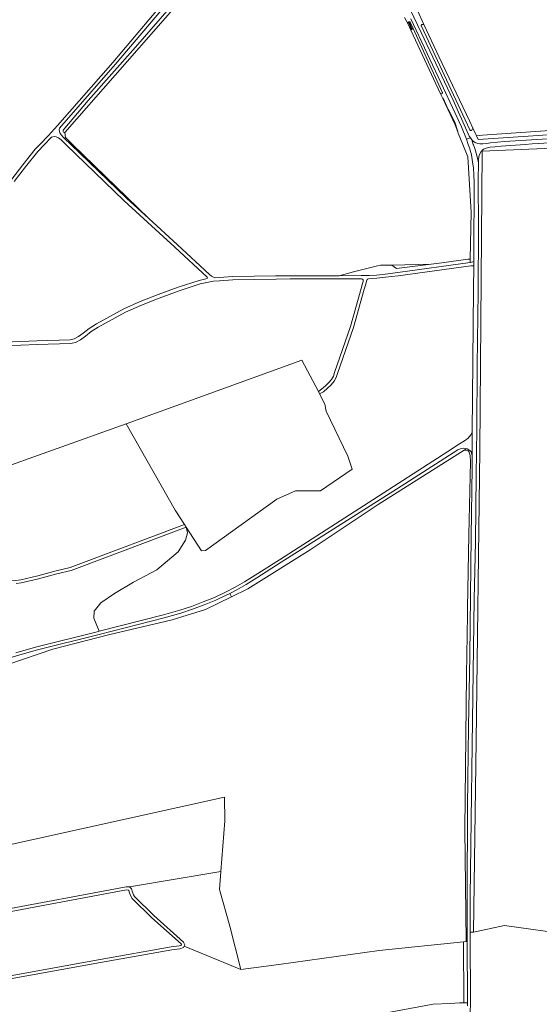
# Model space of a CAD drawing. Header units: metres. Extents: x 152737 to 157444, y 374779 to 378487.
# Tile 67 of 95: x 156026 to 156450, y 375298 to 376102. Entities that reach past the tile are written whole.
import ezdxf

# ---------------------------------------------------------------- set-up
doc = ezdxf.new("R2010")
doc.units = ezdxf.units.M
for name, color, linetype, lineweight in [('B-XX-OG-TERREIN_CULTUURSCHEIDING-GV', 7, 'Continuous', 18), ('B-XX-OG-WATER-GV', 130, 'Continuous', 18), ('B-XX-OG-WATER_SLOOT-GV', 120, 'Continuous', 18), ('B-XX-OG-WEG-GV', 7, 'Continuous', 18)]:
    doc.layers.add(name, color=color, linetype=linetype, lineweight=lineweight)

msp = doc.modelspace()

# ---------------------------------------------------------------- linework, layer by layer
at = {"layer": 'B-XX-OG-TERREIN_CULTUURSCHEIDING-GV'}
for points in [[(156268.308, 376243.858), (156062.815, 376009.652), (156063.181, 376005.637), (156068.983, 376000), (156131.206, 375939.55), (156154.376, 375918.263), (156180.944, 375893.714), (156182.629, 375892.442), (156184.055, 375891.551), (156185.147, 375891.157), (156188.861, 375891.508), (156199.922, 375892.208), (156234.875, 375892.799), (156247.975, 375892.806), (156286.676, 375892.878), (156298.368, 375895.9), (156317.998, 375900.974), (156320.527, 375901.39), (156324.926, 375901.476), (156329.847, 375901.573), (156361.832, 375902.203), (156370.597, 375903.417), (156391.886, 375906.352), (156393.694, 375906.283), (156394.475, 375944.804), (156391.799, 375989.821), (156387.708, 376000), (156384.024, 376009.168), (156383.538, 376010.379), (156383.051, 376011.59), (156381.336, 376015.857), (156371.264, 376037.516), (156369.526, 376041.254), (156345.146, 376093.212), (156342.862, 376098.624), (156340.099, 376103.529)], [(156350.702, 376109.214), (156355.977, 376097.829), (156368.087, 376071.692), (156393.477, 376018.661), (156395.976, 376013.15), (156398.793, 376006.936), (156403.8, 376007.604), (156443.037, 376010.255), (156519.389, 376015.345), (156599.772, 376020.435), (156601.576, 376020.565), (156572.174, 376084.448), (156530.705, 376173.443)], [(156019.459, 375971.758), (156028.576, 375983.443), (156038.547, 375996.08), (156042.342, 376000), (156049.287, 376007.174), (156056.722, 376015.483), (156101.848, 376066.873), (156160.686, 376136.622)], [(156162.774, 376134.832), (156103.932, 376065.079), (156058.355, 376013.184), (156058.243, 376012.076), (156058.362, 376010.645), (156058.68, 376009.554), (156059.756, 376007.937), (156059.852, 376007.793), (156061.692, 376005.678), (156062.564, 376004.839), (156063.181, 376005.637), (156062.815, 376009.652), (156062.219, 376009.691), (156061.68, 376009.954), (156061.298, 376010.533), (156061.285, 376011.006), (156061.386, 376011.638), (156081.686, 376035.901), (156120.407, 376079.483), (156153.437, 376117.069)], [(156338.808, 376122.881), (156353.656, 376091.187), (156379.895, 376036.059), (156392.033, 376008.725), (156392.966, 376006.705), (156393.921, 376005.274), (156395.119, 376003.773), (156396.457, 376002.454), (156397.889, 376001.662), (156399.72, 376000.874), (156401.572, 376000.523), (156403.97, 376000.535), (156407.04, 376000.799), (156410.272, 376001.364), (156421.799, 376002.361), (156474.679, 376005.57)], [(156340.099, 376103.529), (156342.862, 376098.624), (156342.894, 376099.494), (156343.544, 376100.073), (156344.412, 376100.006), (156344.776, 376099.701), (156347.228, 376094.48), (156370.951, 376042.665), (156371.009, 376042.501), (156371.039, 376042.329), (156371.038, 376042.155), (156371.006, 376041.983), (156370.946, 376041.82), (156370.858, 376041.669), (156370.745, 376041.536), (156370.611, 376041.425), (156370.46, 376041.339), (156370.295, 376041.28), (156370.124, 376041.251), (156369.526, 376041.254), (156371.264, 376037.516), (156371.279, 376037.571), (156371.372, 376037.664), (156371.517, 376037.704), (156371.625, 376037.676), (156374.795, 376031.045), (156375.863, 376028.818), (156381.108, 376018.278), (156383.699, 376010.649), (156383.699, 376010.477), (156383.666, 376010.391), (156383.538, 376010.379), (156384.024, 376009.168), (156387.708, 376000), (156391.799, 375989.821), (156394.475, 375944.804), (156393.694, 375906.283), (156393.639, 375903.565), (156393.861, 375903.596), (156396.672, 375904.449), (156396.841, 375926.578), (156396.984, 375953.137), (156397.009, 375968.893), (156396.693, 375975.221), (156396.333, 375980.504), (156395.741, 375985.717), (156394.776, 375991.433), (156393.186, 375997.292), (156392.195, 376000), (156390.63, 376004.277), (156386.617, 376014.243), (156371.832, 376045.945), (156345.35, 376102.365)], [(156599.652, 376017.242), (156400.169, 376003.902), (156398.793, 376006.936), (156395.976, 376013.15), (156395.028, 376011.658), (156394.865, 376011.522), (156394.713, 376011.435), (156394.549, 376011.376), (156394.378, 376011.347), (156394.203, 376011.347), (156394.032, 376011.378), (156393.868, 376011.438), (156393.718, 376011.526), (156393.584, 376011.639), (156393.473, 376011.773), (156393.386, 376011.924), (156378.3, 376044.589), (156353.847, 376096.532), (156353.787, 376096.696), (156353.756, 376096.867), (156353.756, 376097.042), (156353.785, 376097.214), (156353.844, 376097.378), (156353.931, 376097.529), (156354.042, 376097.663), (156354.176, 376097.775), (156354.326, 376097.863), (156354.49, 376097.923), (156354.661, 376097.954), (156354.836, 376097.955), (156355.977, 376097.829), (156350.702, 376109.214)], [(156000, 375838.105), (156039.935, 375839.718), (156067.041, 375840.659), (156070.416, 375841.335), (156074.023, 375843.125), (156077.715, 375845.877), (156082.603, 375849.853), (156088.592, 375853.487), (156110.811, 375865.716), (156124.236, 375871.685), (156138.83, 375877.446), (156155.152, 375883.464), (156172.547, 375889.026), (156179.089, 375890.456), (156179.337, 375891.154), (156179.001, 375891.763), (156152.512, 375916.241), (156111.324, 375954.081), (156063.624, 376000), (156059.834, 376003.648), (156057.637, 376005.419), (156055.585, 376006.28), (156054.228, 376006.49), (156053.032, 376006.3), (156051.743, 376005.795), (156051.301, 376005.3), (156046.169, 376000), (156040.619, 375994.268), (156030.74, 375981.745), (156021.473, 375969.868)], [(156506.964, 376004.05), (156444.322, 376000.41), (156438.714, 376000), (156419.03, 375998.561), (156413.806, 375998.139), (156410.122, 375997.67), (156406.894, 375996.915), (156404.74, 375996.004), (156403.396, 375994.902), (156403.541, 375994.571), (156511.805, 375999.129)], [(156000, 375731.591), (156112.872, 375772.038), (156256.336, 375823.959), (156269.755, 375798.35), (156272.219, 375800.169), (156275.546, 375802.996), (156278.41, 375805.604), (156280.536, 375808.18), (156282.029, 375810.749), (156283.003, 375813.788), (156295.927, 375851.413), (156304.701, 375882.486), (156305.929, 375886.492), (156306.284, 375888.243), (156306.384, 375889.157), (156306.299, 375889.528), (156306.109, 375889.783), (156305.837, 375890.016), (156305.504, 375890.159), (156305.013, 375890.273), (156303.75, 375890.31), (156246.768, 375890.204), (156235.351, 375890.056), (156200.032, 375889.46), (156189.077, 375888.766), (156184.029, 375888.289), (156177.453, 375887.029), (156173.325, 375886.126), (156156.128, 375880.626), (156139.9, 375874.644), (156125.396, 375868.917), (156112.147, 375863.026), (156090.094, 375850.889), (156084.335, 375847.395), (156079.559, 375843.509), (156075.599, 375840.559), (156071.394, 375838.471), (156067.389, 375837.669), (156040.047, 375836.72), (156000, 375835.102)], [(156000, 375424.717), (156193.067, 375467.201), (156193.289, 375448.06), (156190.159, 375406.619), (156189.061, 375392.085), (156197.518, 375362.15), (156206.421, 375326.651), (156237.469, 375330.768), (156319.373, 375342.119), (156388.259, 375349.245), (156390.371, 375349.464), (156389.481, 375441.161), (156390.594, 375567.133), (156391.497, 375615.988), (156391.602, 375621.663), (156392.708, 375681.531), (156394.093, 375741.22), (156393.611, 375746.087), (156392.827, 375748.756), (156391.964, 375749.855), (156390.473, 375750.248), (156388.728, 375750.526), (156318.594, 375706.236), (156263.175, 375669.179), (156212.096, 375637.352), (156198.917, 375630.869), (156177.71, 375620.437), (156150.334, 375612.091), (156098.365, 375599.85), (156052.962, 375588.054), (156016.204, 375575.728)], [(156022.609, 375585.078), (156038.759, 375589.689), (156090.297, 375602.605), (156090.751, 375602.72), (156086.544, 375613.381), (156086.703, 375619.032), (156092.199, 375625.937), (156103.347, 375633.468), (156118.891, 375642.724), (156137.731, 375652.764), (156155.317, 375667.514), (156161.286, 375677.166), (156162.779, 375683.13), (156161.954, 375687.617), (156074.496, 375654.765), (156067.782, 375652.306), (156056.334, 375649.48), (156041.325, 375645.388), (156027.177, 375642.24), (156022.938, 375641.717)], [(156000, 375318.35), (156091.461, 375334.85), (156149.681, 375345.154), (156155.974, 375345.985), (156157.855, 375346.626), (156157.944, 375346.813), (156157.607, 375347.535), (156133.743, 375368.833), (156117.705, 375384.596), (156116.573, 375386.457), (156115.547, 375389.16), (156115.068, 375391.162), (156114.595, 375391.569), (156113.112, 375391.611), (156005.462, 375371.688)], [(156476.448, 375355.092), (156421.847, 375362.527), (156396.521, 375357.183), (156393.726, 375357.244), (156393.738, 375353.454), (156394.005, 375300.734), (156393.763, 375290.059), (156393.787, 375286.893), (156394.75, 375281.453), (156395.161, 375279.625), (156396.371, 375276.44), (156408.783, 375249.947), (156410.315, 375246.921), (156412.261, 375243.986), (156414.554, 375241.006), (156417.195, 375238.282), (156420.384, 375236.179), (156429.726, 375234.003), (156457.865, 375231.167)], [(156256.493, 375278.524), (156363.394, 375298.516), (156377.452, 375298.954), (156384.924, 375299.415), (156388.561, 375299.515), (156388.505, 375300.772), (156388.259, 375349.245), (156319.373, 375342.119), (156237.469, 375330.768), (156206.421, 375326.651), (156160.183, 375345.699), (156159.653, 375344.598), (156156.546, 375343.539), (156150.063, 375342.682), (156091.901, 375332.388), (156000, 375315.809)]]:
    msp.add_lwpolyline(points, dxfattribs=at)
for points in [[(156131.206, 375939.55), (156068.983, 376000), (156063.181, 376005.637), (156062.564, 376004.839), (156067.59, 376000), (156113.208, 375956.085)], [(156527.278, 375346.995), (156528.959, 375346.727), (156531.98, 375341.848), (156532.677, 375326.281), (156583.02, 375315.341), (156588.208, 375314.663), (156592.855, 375315.593), (156593.331, 375352.825), (156594.249, 375424.564), (156595.643, 375590.461), (156600.755, 375844.65), (156602.517, 376000), (156602.571, 376004.729), (156528.928, 376000), (156522.06, 375999.559), (156511.805, 375999.129), (156403.541, 375994.571), (156401.572, 375750.368), (156398.612, 375513.321), (156396.521, 375357.183), (156421.847, 375362.527), (156476.448, 375355.092)], [(156393.726, 375357.244), (156396.521, 375357.183), (156398.612, 375513.321), (156401.572, 375750.368), (156403.541, 375994.571), (156403.396, 375994.902), (156403.098, 375994.657), (156402.005, 375992.882), (156401.164, 375990.904), (156400.6, 375988.002), (156400.392, 375984.838), (156400.254, 375970.946), (156400.605, 375931.741), (156400.243, 375879.85), (156399.529, 375819.613), (156399.278, 375767.332), (156398.591, 375730.321), (156397.946, 375675.688), (156397.043, 375628.993), (156396.183, 375569.239), (156395.434, 375509.843), (156394.489, 375448.733), (156393.633, 375386.029), (156393.701, 375365.035)], [(156393.639, 375903.565), (156393.694, 375906.283), (156391.886, 375906.352), (156370.597, 375903.417), (156361.832, 375902.203), (156333.61, 375898.735), (156329.847, 375901.573), (156324.926, 375901.476), (156320.527, 375901.39), (156317.998, 375900.974), (156298.368, 375895.9), (156286.676, 375892.878), (156304.611, 375892.912), (156311.514, 375893.104), (156317.289, 375893.381), (156324.255, 375894.153), (156334.523, 375895.394)], [(156090.751, 375602.72), (156143.328, 375616.042), (156156.649, 375619.891), (156166.155, 375622.999), (156175.708, 375626.603), (156184.912, 375630.388), (156193.405, 375634.292), (156201.958, 375638.608), (156209.467, 375642.919), (156218.099, 375648.514), (156238.004, 375661.103), (156310.448, 375707.614), (156375.461, 375749.493), (156384.947, 375755.659), (156389.205, 375758.163), (156391.996, 375760.401), (156394.216, 375762.883), (156395.485, 375764.912), (156396.498, 375881.708), (156396.645, 375900.889), (156394.392, 375901.044), (156334.857, 375892.816), (156324.555, 375891.571), (156317.495, 375890.787), (156312.75, 375890.56), (156310.697, 375890.301), (156310.22, 375890.137), (156309.87, 375889.963), (156309.561, 375889.696), (156309.342, 375889.348), (156308.964, 375888.346), (156308.451, 375885.85), (156307.195, 375881.752), (156298.409, 375850.637), (156285.471, 375812.968), (156284.419, 375809.687), (156282.676, 375806.69), (156280.298, 375803.806), (156277.264, 375801.044), (156273.902, 375798.188), (156270.806, 375796.344), (156275.122, 375788.108), (156276.048, 375782.288), (156293.775, 375745.643), (156297.479, 375735.059), (156271.566, 375717.436), (156266.222, 375717.436), (156260.181, 375717.436), (156255.999, 375717.436), (156251.12, 375717.204), (156235.785, 375710.466), (156177.698, 375668.643), (156174.445, 375668.411), (156161.954, 375687.617), (156162.779, 375683.13), (156161.286, 375677.166), (156155.317, 375667.514), (156137.731, 375652.764), (156118.891, 375642.724), (156103.347, 375633.468), (156092.199, 375625.937), (156086.703, 375619.032), (156086.544, 375613.381)], [(156361.832, 375902.203), (156329.847, 375901.573), (156333.61, 375898.735)], [(156112.872, 375772.038), (156152.836, 375701.637), (156160.558, 375689.764), (156161.954, 375687.617), (156174.445, 375668.411), (156177.698, 375668.643), (156235.785, 375710.466), (156251.12, 375717.204), (156255.999, 375717.436), (156260.181, 375717.436), (156266.222, 375717.436), (156271.566, 375717.436), (156297.479, 375735.059), (156293.775, 375745.643), (156276.048, 375782.288), (156275.122, 375788.108), (156270.806, 375796.344), (156269.755, 375798.35), (156256.336, 375823.959)], [(155957.693, 375717.893), (155965.154, 375685.461), (155974.321, 375647.407), (155974.772, 375645.534), (155977.206, 375645.386), (156000, 375644.264), (156009.698, 375643.787), (156017.353, 375643.749), (156022.678, 375644.203), (156026.751, 375644.706), (156040.725, 375647.816), (156055.706, 375651.9), (156067.05, 375654.7), (156073.626, 375657.109), (156160.558, 375689.764), (156152.836, 375701.637), (156112.872, 375772.038), (156000, 375731.591)], [(156390.371, 375349.464), (156391.258, 375349.586), (156391.252, 375350.769), (156391.133, 375386.02), (156391.51, 375459.816), (156392.417, 375525.046), (156393.326, 375582.667), (156394.568, 375679.974), (156395.254, 375736.438), (156395.33, 375745.781), (156394.915, 375747.975), (156394.5, 375749.091), (156393.767, 375749.996), (156392.714, 375750.829), (156391.298, 375751.463), (156390.522, 375751.659), (156388.728, 375750.526), (156390.473, 375750.248), (156391.964, 375749.855), (156392.827, 375748.756), (156393.611, 375746.087), (156394.093, 375741.22), (156392.708, 375681.531), (156391.602, 375621.663), (156391.497, 375615.988), (156390.594, 375567.133), (156389.481, 375441.161)], [(156010.33, 375578.439), (156016.204, 375575.728), (156052.962, 375588.054), (156098.365, 375599.85), (156150.334, 375612.091), (156177.71, 375620.437), (156198.917, 375630.869), (156197.548, 375633.582), (156194.491, 375632.04), (156185.91, 375628.096), (156176.624, 375624.277), (156166.985, 375620.641), (156157.385, 375617.501), (156143.982, 375613.628), (156090.907, 375600.181), (156039.407, 375587.273), (156023.313, 375582.68), (156014.195, 375579.926)], [(155996.214, 375423.636), (156000, 375402.387), (156005.032, 375374.15), (156112.918, 375394.117), (156115.553, 375394.043), (156190.159, 375406.619), (156193.289, 375448.06), (156193.067, 375467.201), (156000, 375424.717), (155999.88, 375424.691)], [(156160.183, 375345.699), (156206.421, 375326.651), (156197.518, 375362.15), (156189.061, 375392.085), (156190.159, 375406.619), (156115.553, 375394.043), (156117.312, 375392.53), (156117.941, 375389.898), (156118.829, 375387.559), (156119.679, 375386.162), (156135.453, 375370.659), (156159.653, 375349.059), (156160.712, 375346.799)], [(156388.561, 375299.515), (156391.479, 375299.595), (156391.505, 375300.756), (156391.258, 375349.586), (156390.371, 375349.464), (156388.259, 375349.245), (156388.505, 375300.772)]]:
    msp.add_lwpolyline(points, close=True, dxfattribs=at)
at = {"layer": 'B-XX-OG-WATER-GV'}
msp.add_lwpolyline([(156153.437, 376117.069), (156120.407, 376079.483), (156081.686, 376035.901), (156061.386, 376011.638), (156061.285, 376011.006), (156061.298, 376010.533), (156061.68, 376009.954), (156062.219, 376009.691), (156062.815, 376009.652), (156268.308, 376243.858)], dxfattribs=at)
for points in [[(156345.848, 376093.64), (156346.447, 376094.004), (156344.309, 376099.226), (156344.227, 376099.463), (156343.745, 376099.585), (156343.517, 376099.142)], [(156395.976, 376013.15), (156393.477, 376018.661), (156368.087, 376071.692), (156355.977, 376097.829), (156354.836, 376097.955), (156354.661, 376097.954), (156354.49, 376097.923), (156354.326, 376097.863), (156354.176, 376097.775), (156354.042, 376097.663), (156353.931, 376097.529), (156353.844, 376097.378), (156353.785, 376097.214), (156353.756, 376097.042), (156353.756, 376096.867), (156353.787, 376096.696), (156353.847, 376096.532), (156378.3, 376044.589), (156393.386, 376011.924), (156393.473, 376011.773), (156393.584, 376011.639), (156393.718, 376011.526), (156393.868, 376011.438), (156394.032, 376011.378), (156394.203, 376011.347), (156394.378, 376011.347), (156394.549, 376011.376), (156394.713, 376011.435), (156394.865, 376011.522), (156395.028, 376011.658)], [(156345.146, 376093.212), (156369.526, 376041.254), (156370.124, 376041.251), (156370.295, 376041.28), (156370.46, 376041.339), (156370.611, 376041.425), (156370.745, 376041.536), (156370.858, 376041.669), (156370.946, 376041.82), (156371.006, 376041.983), (156371.038, 376042.155), (156371.039, 376042.329), (156371.009, 376042.501), (156370.951, 376042.665), (156347.228, 376094.48), (156346.447, 376094.004), (156345.848, 376093.64)], [(156371.264, 376037.516), (156381.336, 376015.857), (156383.051, 376011.59), (156383.538, 376010.379), (156383.666, 376010.391), (156383.699, 376010.477), (156383.699, 376010.649), (156381.108, 376018.278), (156375.863, 376028.818), (156374.795, 376031.045), (156371.625, 376037.676), (156371.517, 376037.704), (156371.372, 376037.664), (156371.279, 376037.571)], [(156599.772, 376020.435), (156519.389, 376015.345), (156443.037, 376010.255), (156403.8, 376007.604), (156398.793, 376006.936), (156400.169, 376003.902), (156599.652, 376017.242), (156600.169, 376017.917), (156600.408, 376018.606), (156600.302, 376019.507)]]:
    msp.add_lwpolyline(points, close=True, dxfattribs=at)
at = {"layer": 'B-XX-OG-WATER_SLOOT-GV'}
msp.add_lwpolyline([(156342.862, 376098.624), (156345.146, 376093.212), (156345.848, 376093.64), (156343.517, 376099.142), (156343.745, 376099.585), (156344.227, 376099.463), (156344.309, 376099.226), (156346.447, 376094.004), (156347.228, 376094.48), (156344.776, 376099.701), (156344.412, 376100.006), (156343.544, 376100.073), (156342.894, 376099.494)], close=True, dxfattribs=at)
at = {"layer": 'B-XX-OG-WEG-GV'}
for points in [[(156160.686, 376136.622), (156101.848, 376066.873), (156056.722, 376015.483), (156049.287, 376007.174), (156042.342, 376000), (156038.547, 375996.08), (156028.576, 375983.443), (156019.459, 375971.758)], [(156000, 375835.102), (156040.047, 375836.72), (156067.389, 375837.669), (156071.394, 375838.471), (156075.599, 375840.559), (156079.559, 375843.509), (156084.335, 375847.395), (156090.094, 375850.889), (156112.147, 375863.026), (156125.396, 375868.917), (156139.9, 375874.644), (156156.128, 375880.626), (156173.325, 375886.126), (156177.453, 375887.029), (156184.029, 375888.289), (156189.077, 375888.766), (156200.032, 375889.46), (156235.351, 375890.056), (156246.768, 375890.204), (156303.75, 375890.31), (156305.013, 375890.273), (156305.504, 375890.159), (156305.837, 375890.016), (156306.109, 375889.783), (156306.299, 375889.528), (156306.384, 375889.157), (156306.284, 375888.243), (156305.929, 375886.492), (156304.701, 375882.486), (156295.927, 375851.413), (156283.003, 375813.788), (156282.029, 375810.749), (156280.536, 375808.18), (156278.41, 375805.604), (156275.546, 375802.996), (156272.219, 375800.169), (156269.755, 375798.35), (156270.806, 375796.344), (156273.902, 375798.188), (156277.264, 375801.044), (156280.298, 375803.806), (156282.676, 375806.69), (156284.419, 375809.687), (156285.471, 375812.968), (156298.409, 375850.637), (156307.195, 375881.752), (156308.451, 375885.85), (156308.964, 375888.346), (156309.342, 375889.348), (156309.561, 375889.696), (156309.87, 375889.963), (156310.22, 375890.137), (156310.697, 375890.301), (156312.75, 375890.56), (156317.495, 375890.787), (156324.555, 375891.571), (156334.857, 375892.816), (156394.392, 375901.044), (156396.645, 375900.889), (156396.672, 375904.449), (156393.861, 375903.596), (156393.639, 375903.565), (156334.523, 375895.394), (156324.255, 375894.153), (156317.289, 375893.381), (156311.514, 375893.104), (156304.611, 375892.912), (156286.676, 375892.878), (156247.975, 375892.806), (156234.875, 375892.799), (156199.922, 375892.208), (156188.861, 375891.508), (156185.147, 375891.157), (156184.055, 375891.551), (156182.629, 375892.442), (156180.944, 375893.714), (156154.376, 375918.263), (156131.206, 375939.55), (156113.208, 375956.085), (156067.59, 376000), (156062.564, 376004.839), (156061.692, 376005.678), (156059.852, 376007.793), (156059.756, 376007.937), (156058.68, 376009.554), (156058.362, 376010.645), (156058.243, 376012.076), (156058.355, 376013.184), (156103.932, 376065.079), (156162.774, 376134.832)], [(156345.35, 376102.365), (156371.832, 376045.945), (156386.617, 376014.243), (156390.63, 376004.277), (156393.921, 376005.274), (156392.966, 376006.705), (156392.033, 376008.725), (156379.895, 376036.059), (156353.656, 376091.187), (156338.808, 376122.881)], [(156021.473, 375969.868), (156030.74, 375981.745), (156040.619, 375994.268), (156046.169, 376000), (156051.301, 376005.3), (156051.743, 376005.795), (156053.032, 376006.3), (156054.228, 376006.49), (156055.585, 376006.28), (156057.637, 376005.419), (156059.834, 376003.648), (156063.624, 376000), (156111.324, 375954.081), (156152.512, 375916.241), (156179.001, 375891.763), (156179.337, 375891.154), (156179.089, 375890.456), (156172.547, 375889.026), (156155.152, 375883.464), (156138.83, 375877.446), (156124.236, 375871.685), (156110.811, 375865.716), (156088.592, 375853.487), (156082.603, 375849.853), (156077.715, 375845.877), (156074.023, 375843.125), (156070.416, 375841.335), (156067.041, 375840.659), (156039.935, 375839.718), (156000, 375838.105)], [(156393.763, 375290.059), (156394.005, 375300.734), (156393.738, 375353.454), (156393.726, 375357.244), (156393.701, 375365.035), (156393.633, 375386.029), (156394.489, 375448.733), (156395.434, 375509.843), (156396.183, 375569.239), (156397.043, 375628.993), (156397.946, 375675.688), (156398.591, 375730.321), (156399.278, 375767.332), (156399.529, 375819.613), (156400.243, 375879.85), (156400.605, 375931.741), (156400.254, 375970.946), (156400.392, 375984.838), (156399.615, 375988.872), (156398.618, 375992.858), (156397.403, 375996.782), (156396.359, 375999.659), (156396.219, 376000), (156395.119, 376003.773), (156393.921, 376005.274), (156390.63, 376004.277), (156392.195, 376000), (156393.186, 375997.292), (156394.776, 375991.433), (156395.741, 375985.717), (156396.333, 375980.504), (156396.693, 375975.221), (156397.009, 375968.893), (156396.984, 375953.137), (156396.841, 375926.578), (156396.672, 375904.449), (156396.645, 375900.889), (156396.498, 375881.708), (156395.485, 375764.912), (156395.33, 375745.781), (156395.254, 375736.438), (156394.568, 375679.974), (156393.326, 375582.667), (156392.417, 375525.046), (156391.51, 375459.816), (156391.133, 375386.02), (156391.252, 375350.769), (156391.258, 375349.586), (156391.505, 375300.756), (156391.479, 375299.595), (156391.422, 375297.093)], [(156474.679, 376005.57), (156421.799, 376002.361), (156410.272, 376001.364), (156407.04, 376000.799), (156403.97, 376000.535), (156401.572, 376000.523), (156399.72, 376000.874), (156397.889, 376001.662), (156396.457, 376002.454), (156395.119, 376003.773), (156396.219, 376000), (156396.359, 375999.659), (156397.403, 375996.782), (156398.618, 375992.858), (156399.615, 375988.872), (156400.392, 375984.838), (156400.6, 375988.002), (156401.164, 375990.904), (156402.005, 375992.882), (156403.098, 375994.657), (156403.396, 375994.902), (156404.74, 375996.004), (156406.894, 375996.915), (156410.122, 375997.67), (156413.806, 375998.139), (156419.03, 375998.561), (156438.714, 376000), (156444.322, 376000.41), (156506.964, 376004.05)], [(156023.313, 375582.68), (156039.407, 375587.273), (156090.907, 375600.181), (156143.982, 375613.628), (156157.385, 375617.501), (156166.985, 375620.641), (156176.624, 375624.277), (156185.91, 375628.096), (156194.491, 375632.04), (156197.548, 375633.582), (156203.144, 375636.406), (156210.771, 375640.785), (156219.447, 375646.408), (156239.341, 375658.99), (156333.503, 375718.73), (156383.55, 375750.742), (156385.905, 375751.715), (156387.878, 375752.007), (156389.571, 375751.899), (156390.522, 375751.659), (156391.298, 375751.463), (156392.714, 375750.829), (156393.767, 375749.996), (156394.5, 375749.091), (156394.915, 375747.975), (156395.33, 375745.781), (156395.485, 375764.912), (156394.216, 375762.883), (156391.996, 375760.401), (156389.205, 375758.163), (156384.947, 375755.659), (156375.461, 375749.493), (156310.448, 375707.614), (156238.004, 375661.103), (156218.099, 375648.514), (156209.467, 375642.919), (156201.958, 375638.608), (156193.405, 375634.292), (156184.912, 375630.388), (156175.708, 375626.603), (156166.155, 375622.999), (156156.649, 375619.891), (156143.328, 375616.042), (156090.751, 375602.72), (156090.297, 375602.605), (156038.759, 375589.689), (156022.609, 375585.078)], [(156022.938, 375641.717), (156027.177, 375642.24), (156041.325, 375645.388), (156056.334, 375649.48), (156067.782, 375652.306), (156074.496, 375654.765), (156161.954, 375687.617), (156160.558, 375689.764), (156073.626, 375657.109), (156067.05, 375654.7), (156055.706, 375651.9), (156040.725, 375647.816), (156026.751, 375644.706), (156022.678, 375644.203)], [(156000, 375315.809), (156091.901, 375332.388), (156150.063, 375342.682), (156156.546, 375343.539), (156159.653, 375344.598), (156160.183, 375345.699), (156160.712, 375346.799), (156159.653, 375349.059), (156135.453, 375370.659), (156119.679, 375386.162), (156118.829, 375387.559), (156117.941, 375389.898), (156117.312, 375392.53), (156115.553, 375394.043), (156112.918, 375394.117), (156005.032, 375374.15)], [(156005.462, 375371.688), (156113.112, 375391.611), (156114.595, 375391.569), (156115.068, 375391.162), (156115.547, 375389.16), (156116.573, 375386.457), (156117.705, 375384.596), (156133.743, 375368.833), (156157.607, 375347.535), (156157.944, 375346.813), (156157.855, 375346.626), (156155.974, 375345.985), (156149.681, 375345.154), (156091.461, 375334.85), (156000, 375318.35)], [(156391.422, 375297.093), (156391.479, 375299.595), (156388.561, 375299.515), (156384.924, 375299.415), (156377.452, 375298.954), (156363.394, 375298.516), (156256.493, 375278.524)]]:
    msp.add_lwpolyline(points, dxfattribs=at)
msp.add_lwpolyline([(156197.548, 375633.582), (156198.917, 375630.869), (156212.096, 375637.352), (156263.175, 375669.179), (156318.594, 375706.236), (156388.728, 375750.526), (156390.522, 375751.659), (156389.571, 375751.899), (156387.878, 375752.007), (156385.905, 375751.715), (156383.55, 375750.742), (156333.503, 375718.73), (156239.341, 375658.99), (156219.447, 375646.408), (156210.771, 375640.785), (156203.144, 375636.406)], close=True, dxfattribs=at)

doc.saveas('drawing.dxf')
